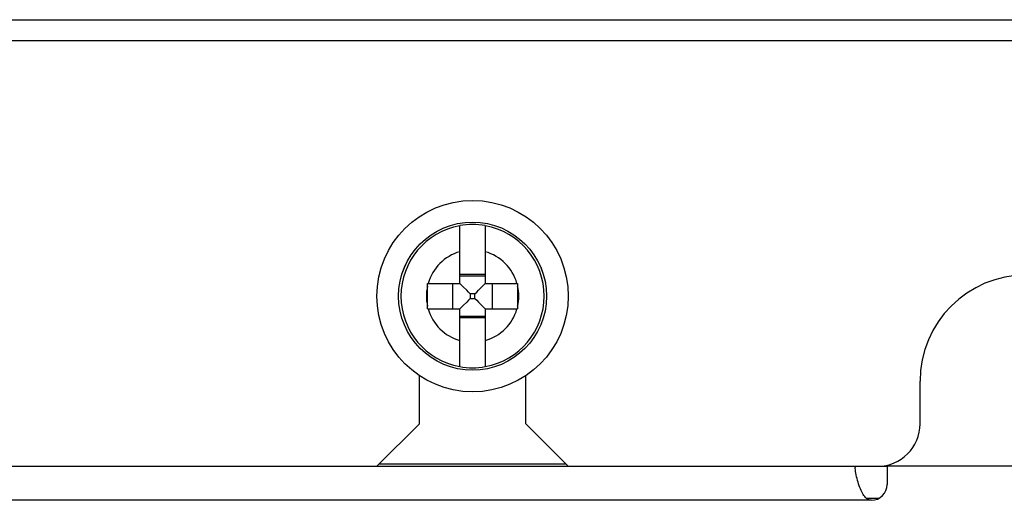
# Model space of a CAD drawing. Header units: millimetres. Extents: x -531 to 1423, y -716 to 1118.
# Tile 88 of 112: x 288 to 334, y 1056 to 1079. Entities that reach past the tile are written whole.
import ezdxf

# ---------------------------------------------------------------- set-up
doc = ezdxf.new("R2010")
doc.units = ezdxf.units.MM
doc.header["$LTSCALE"] = 23.1
doc.layers.get('0').update_dxf_attribs({"linetype": 'CONTINUOUS'})

msp = doc.modelspace()

# ---------------------------------------------------------------- linework, layer by layer
at = {"color": 7}
for p, q in [((243.146, 1078.502), (357.146, 1078.502)), ((357.146, 1077.502), (243.146, 1077.502)), ((308.546, 1066.102), (308.546, 1068.817)), ((309.746, 1068.817), (309.746, 1066.102)), ((309.746, 1066.522), (308.546, 1066.522)), ((309.746, 1066.448), (308.546, 1066.448)), ((307.026, 1066.102), (308.546, 1066.102)), ((307.026, 1064.995), (307.026, 1065.979)), ((308.2, 1066.102), (308.2, 1064.902)), ((309.746, 1066.102), (311.265, 1066.102)), ((310.091, 1064.902), (310.091, 1066.102)), ((309.034, 1065.613), (309.034, 1065.391)), ((309.257, 1065.613), (309.034, 1065.613)), ((309.034, 1065.391), (309.257, 1065.391)), ((309.257, 1065.391), (309.257, 1065.613)), ((307.026, 1064.902), (308.546, 1064.902)), ((308.546, 1062.187), (308.546, 1064.902)), ((309.746, 1064.902), (309.746, 1062.187)), ((309.746, 1064.902), (311.265, 1064.902)), ((308.546, 1064.557), (309.746, 1064.557)), ((309.746, 1064.482), (308.546, 1064.482)), ((306.646, 1059.502), (306.646, 1061.762)), ((311.646, 1059.502), (311.646, 1061.762)), ((330.197, 1059.502), (330.197, 1061.502)), ((304.646, 1057.502), (306.646, 1059.502)), ((311.646, 1059.502), (313.646, 1057.502)), ((28.646, 1057.502), (304.646, 1057.502)), ((304.646, 1057.502), (313.646, 1057.502)), ((313.546, 1057.602), (304.746, 1057.602)), ((313.546, 1057.602), (304.746, 1057.602)), ((313.646, 1057.502), (328.197, 1057.502)), ((327.146, 1057.502), (327.146, 1057.443)), ((328.197, 1057.502), (328.646, 1057.502)), ((355.146, 1057.502), (328.646, 1057.502)), ((328.646, 1057.502), (328.646, 1056.652)), ((327.896, 1055.902), (-9.604, 1055.902)), ((327.666, 1056.002), (328.268, 1056.002))]:
    msp.add_line(p, q, dxfattribs=at)
for points in [[(307.026, 1065.979), (307.026, 1066.009), (307.026, 1066.04), (307.026, 1066.071), (307.026, 1066.102)], [(308.706, 1065.942), (308.625, 1066.023), (308.546, 1066.102)], [(309.034, 1065.613), (308.952, 1065.696), (308.869, 1065.779), (308.706, 1065.942)], [(309.257, 1065.613), (309.34, 1065.696), (309.422, 1065.779), (309.586, 1065.942)], [(309.586, 1065.942), (309.666, 1066.023), (309.746, 1066.102)], [(311.265, 1066.102), (311.265, 1066.071), (311.266, 1066.04), (311.266, 1066.009)], [(311.266, 1066.009), (311.266, 1064.995), (311.266, 1064.964), (311.265, 1064.933), (311.265, 1064.902)], [(309.034, 1065.391), (308.952, 1065.308), (308.869, 1065.226), (308.706, 1065.062)], [(309.257, 1065.391), (309.339, 1065.308), (309.422, 1065.226), (309.586, 1065.062)], [(307.026, 1064.902), (307.026, 1064.933), (307.026, 1064.964), (307.026, 1064.995)], [(308.706, 1065.062), (308.625, 1064.982), (308.546, 1064.902)], [(309.586, 1065.062), (309.666, 1064.982), (309.746, 1064.902)], [(327.896, 1055.902), (327.853, 1055.905), (327.81, 1055.916), (327.765, 1055.934), (327.721, 1055.959), (327.678, 1055.991), (327.637, 1056.03), (327.597, 1056.074), (327.559, 1056.123), (327.522, 1056.177), (327.487, 1056.236), (327.453, 1056.299), (327.421, 1056.366), (327.39, 1056.436), (327.36, 1056.511), (327.331, 1056.588), (327.304, 1056.669), (327.279, 1056.752), (327.255, 1056.837), (327.232, 1056.924), (327.211, 1057.012), (327.193, 1057.1), (327.177, 1057.184), (327.164, 1057.263), (327.154, 1057.334), (327.148, 1057.394), (327.146, 1057.443)]]:
    msp.add_lwpolyline(points, dxfattribs=at)
for radius in [4.5, 3.482, 3.481]:
    msp.add_circle((309.146, 1065.502), radius, dxfattribs=at)
for centre, radius, start, end in [((309.146, 1065.502), 3.368, 100.2607, 259.7393), ((309.146, 1065.502), 3.369, 79.7405, 100.2595), ((309.146, 1065.502), 3.368, 280.2607, 79.7393), ((309.146, 1065.502), 2.173, 106.029, 163.971), ((309.146, 1065.502), 2.173, 16.029, 73.971), ((335.197, 1061.502), 5, 90, 180), ((309.146, 1065.502), 2.173, 167.3276, 192.6724), ((309.146, 1065.502), 2.173, 347.3276, 12.6724), ((309.146, 1065.502), 2.173, 196.029, 253.971), ((309.146, 1065.502), 2.173, 286.029, 343.971), ((309.146, 1065.502), 3.369, 259.7405, 280.2595), ((328.197, 1059.502), 2, 270, 360), ((327.896, 1056.652), 0.75, 270, 360)]:
    msp.add_arc(centre, radius, start, end, dxfattribs=at)

doc.saveas('drawing.dxf')
